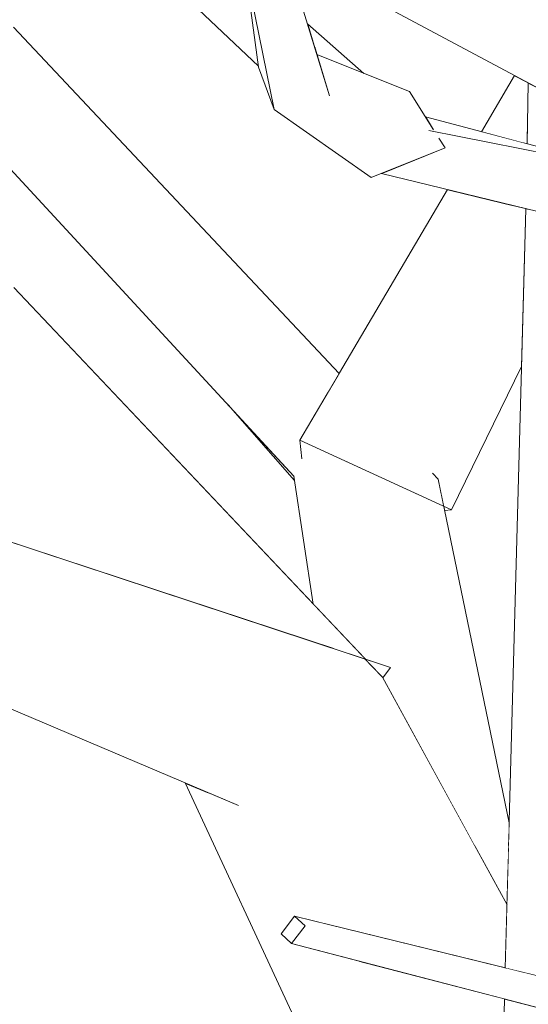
# Model space of a CAD drawing. Extents: x -289599 to -184549, y 66678 to 295474.
# Tile 7 of 256: x -282667 to -282620, y 71565 to 71657. Entities that reach past the tile are written whole.
import ezdxf

# ---------------------------------------------------------------- set-up
doc = ezdxf.new("R2010")
doc.units = 0
doc.header["$MEASUREMENT"] = 0
doc.linetypes.add('Wipeout_Contour', pattern=[1000, 0, -1000])
doc.layers.add('arch drzewa', color=8, linetype='Continuous')
doc.layers.add('arch drzewa_Nr_Pióra__4', color=8, linetype='Continuous', lineweight=9)

msp = doc.modelspace()

# ---------------------------------------------------------------- wipeouts: each hides what was drawn before it
at = {"color": 254, "linetype": 'Wipeout_Contour', "lineweight": 0, "ltscale": 1355607.393881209}
msp.add_wipeout([(-282668.031, 71656.108), (-282678.155, 71653.459), (-282638.669, 71622.042), (-282637.669, 71623.743)], dxfattribs=at).dxf.layer = 'arch drzewa'
at = {"color": 254, "linetype": 'Wipeout_Contour', "lineweight": 0, "ltscale": 1694305.510992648}
msp.add_wipeout([(-282620.02, 71650.884), (-282620.117, 71645.196), (-282611.395, 71642.873), (-282605.144, 71641.621), (-282605.296, 71642.992)], dxfattribs=at).dxf.layer = 'arch drzewa'
at = {"color": 254, "linetype": 'Wipeout_Contour', "lineweight": 0, "ltscale": 1355433.733405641}
msp.add_wipeout([(-282620.25, 71639.143), (-282622.157, 71568.244), (-282616.166, 71566.773), (-282620.002, 71639.083)], dxfattribs=at).dxf.layer = 'arch drzewa'
at = {"color": 254, "linetype": 'Wipeout_Contour', "lineweight": 0, "ltscale": 2371880.288491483}
msp.add_wipeout([(-282623.628, 71513.503), (-282618.59, 71513.503), (-282621.422, 71519.602), (-282614.596, 71513.503), (-282613.34, 71513.503), (-282616.004, 71563.721), (-282622.234, 71565.347)], dxfattribs=at).dxf.layer = 'arch drzewa'

# ---------------------------------------------------------------- next in the draw order: wipeouts: each hides what was drawn before it
at = {"color": 254, "linetype": 'Wipeout_Contour', "lineweight": 0, "ltscale": 1016607.363809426}
msp.add_wipeout([(-282620.476, 71645.292), (-282620.117, 71645.196), (-282620.081, 71647.31)], dxfattribs=at).dxf.layer = 'arch drzewa'
at = {"color": 254, "linetype": 'Wipeout_Contour', "lineweight": 0, "ltscale": 2372080.959826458}
msp.add_wipeout([(-282641.873, 71614.158), (-282621.828, 71580.465), (-282621.792, 71581.81), (-282628.43, 71613.894), (-282630.489, 71613.935), (-282629.296, 71612.004), (-282634.437, 71614.012)], dxfattribs=at).dxf.layer = 'arch drzewa'
at = {"color": 254, "linetype": 'Wipeout_Contour', "lineweight": 0, "ltscale": 1016567.963173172}
msp.add_wipeout([(-282625.067, 71579.747), (-282621.998, 71574.135), (-282621.849, 71579.667)], dxfattribs=at).dxf.layer = 'arch drzewa'

# ---------------------------------------------------------------- next in the draw order: wipeouts: each hides what was drawn before it
at = {"color": 254, "linetype": 'Wipeout_Contour', "lineweight": 0, "ltscale": 1694353.892515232}
msp.add_wipeout([(-282624.387, 71646.334), (-282620.476, 71645.292), (-282620.081, 71647.31), (-282620.02, 71650.884), (-282621.306, 71651.573)], dxfattribs=at).dxf.layer = 'arch drzewa'
at = {"color": 254, "linetype": 'Wipeout_Contour', "lineweight": 0, "ltscale": 2710941.585898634}
msp.add_wipeout([(-282641.873, 71614.158), (-282640.088, 71602.23), (-282635.233, 71597.095), (-282632.866, 71596.312), (-282633.593, 71595.34), (-282625.067, 71579.747), (-282621.849, 71579.667), (-282621.828, 71580.465)], dxfattribs=at).dxf.layer = 'arch drzewa'

# ---------------------------------------------------------------- next in the draw order: wipeouts: each hides what was drawn before it
at = {"color": 254, "linetype": 'Wipeout_Contour', "lineweight": 0, "ltscale": 2033332.760403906}
msp.add_wipeout([(-282678.155, 71653.459), (-282641.873, 71614.158), (-282634.437, 71614.012), (-282641.132, 71615.819), (-282641.314, 71617.545), (-282638.669, 71622.042)], dxfattribs=at).dxf.layer = 'arch drzewa'
at = {"color": 254, "linetype": 'Wipeout_Contour', "lineweight": 0, "ltscale": 1355469.207836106}
msp.add_wipeout([(-282627.178, 71611.028), (-282620.646, 71624.413), (-282620.25, 71639.143), (-282621.613, 71639.476)], dxfattribs=at).dxf.layer = 'arch drzewa'
at = {"color": 254, "linetype": 'Wipeout_Contour', "lineweight": 0, "ltscale": 1016609.342372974}
msp.add_wipeout([(-282628.902, 71614.271), (-282628.43, 71613.894), (-282628.839, 71614.331)], dxfattribs=at).dxf.layer = 'arch drzewa'
at = {"color": 254, "linetype": 'Wipeout_Contour', "lineweight": 0, "ltscale": 2372084.932530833}
msp.add_wipeout([(-282649.891, 71584.619), (-282638.905, 71572.356), (-282622.157, 71568.244), (-282621.998, 71574.135), (-282633.617, 71595.385), (-282637.522, 71594.052), (-282647.14, 71583.451)], dxfattribs=at).dxf.layer = 'arch drzewa'

# ---------------------------------------------------------------- next in the draw order: wipeouts: each hides what was drawn before it
at = {"color": 254, "linetype": 'Wipeout_Contour', "lineweight": 0, "ltscale": 1016655.732144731}
msp.add_wipeout([(-282641.873, 71614.158), (-282648.028, 71620.824), (-282641.814, 71613.762)], dxfattribs=at).dxf.layer = 'arch drzewa'
at = {"color": 254, "linetype": 'Wipeout_Contour', "lineweight": 0, "ltscale": 1016611.297535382}
msp.add_wipeout([(-282628.902, 71614.271), (-282630.489, 71613.935), (-282628.43, 71613.894)], dxfattribs=at).dxf.layer = 'arch drzewa'
at = {"color": 254, "linetype": 'Wipeout_Contour', "lineweight": 0, "ltscale": 1694358.317448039}
msp.add_wipeout([(-282635.515, 71596.52), (-282633.617, 71595.385), (-282635.143, 71596.999), (-282635.428, 71596.68), (-282635.389, 71596.674)], dxfattribs=at).dxf.layer = 'arch drzewa'
at = {"color": 254, "linetype": 'Wipeout_Contour', "lineweight": 0, "ltscale": 1016568.715548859}
msp.add_wipeout([(-282635.797, 71568.888), (-282622.537, 71554.087), (-282622.234, 71565.347)], dxfattribs=at).dxf.layer = 'arch drzewa'

# ---------------------------------------------------------------- next in the draw order: wipeouts: each hides what was drawn before it
at = {"color": 254, "linetype": 'Wipeout_Contour', "lineweight": 0, "ltscale": 3388714.478367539}
msp.add_wipeout([(-282627.565, 71640.928), (-282641.314, 71617.545), (-282629.296, 71612.004), (-282630.489, 71613.935), (-282628.902, 71614.271), (-282628.839, 71614.331), (-282628.43, 71613.894), (-282627.906, 71611.363), (-282627.178, 71611.028), (-282621.613, 71639.476)], dxfattribs=at).dxf.layer = 'arch drzewa'
at = {"color": 254, "linetype": 'Wipeout_Contour', "lineweight": 0, "ltscale": 1016616.358331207}
msp.add_wipeout([(-282637.522, 71594.052), (-282633.617, 71595.385), (-282635.515, 71596.52)], dxfattribs=at).dxf.layer = 'arch drzewa'
at = {"color": 254, "linetype": 'Wipeout_Contour', "lineweight": 0, "ltscale": 3049818.525090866}
msp.add_wipeout([(-282652.037, 71585.53), (-282623.353, 71523.759), (-282622.537, 71554.087), (-282635.797, 71568.888), (-282642.092, 71570.531), (-282643.076, 71571.422), (-282641.81, 71573.07), (-282638.905, 71572.356), (-282649.891, 71584.619)], dxfattribs=at).dxf.layer = 'arch drzewa'

# ---------------------------------------------------------------- next in the draw order: wipeouts: each hides what was drawn before it
at = {"color": 254, "linetype": 'Wipeout_Contour', "lineweight": 0, "ltscale": 1355510.150854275}
msp.add_wipeout([(-282641.314, 71617.545), (-282641.132, 71615.819), (-282634.437, 71614.012), (-282629.296, 71612.004)], dxfattribs=at).dxf.layer = 'arch drzewa'
at = {"color": 254, "linetype": 'Wipeout_Contour', "lineweight": 0, "ltscale": 1016603.852254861}
msp.add_wipeout([(-282627.178, 71611.028), (-282627.906, 71611.363), (-282627.823, 71610.962)], dxfattribs=at).dxf.layer = 'arch drzewa'
at = {"color": 254, "linetype": 'Wipeout_Contour', "lineweight": 0, "ltscale": 1016583.154939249}
msp.add_wipeout([(-282608.466, 71564.883), (-282641.81, 71573.07), (-282640.827, 71572.179)], dxfattribs=at).dxf.layer = 'arch drzewa'

# ---------------------------------------------------------------- next in the draw order: linework, layer by layer
at = {"layer": 'arch drzewa_Nr_Pióra__4', "linetype": 'Continuous'}
for p, q in [((-282628.43, 71613.894), (-282628.962, 71614.462)), ((-282621.792, 71581.81), (-282628.43, 71613.894)), ((-282627.823, 71610.962), (-282627.178, 71611.028))]:
    msp.add_line(p, q, dxfattribs=at)

# ---------------------------------------------------------------- next in the draw order: wipeouts: each hides what was drawn before it
at = {"color": 254, "linetype": 'Wipeout_Contour', "lineweight": 0, "ltscale": 1355583.306320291}
msp.add_wipeout([(-282681.59, 71624.097), (-282638.006, 71598.012), (-282635.233, 71597.095), (-282668.013, 71631.774)], dxfattribs=at).dxf.layer = 'arch drzewa'
at = {"color": 254, "linetype": 'Wipeout_Contour', "lineweight": 0, "ltscale": 1016546.657556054}
msp.add_wipeout([(-282640.827, 71572.179), (-282605.769, 71563.901), (-282608.466, 71564.883)], dxfattribs=at).dxf.layer = 'arch drzewa'

# ---------------------------------------------------------------- next in the draw order: wipeouts: each hides what was drawn before it
at = {"color": 254, "linetype": 'Wipeout_Contour', "lineweight": 0, "ltscale": 3050091.357024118}
msp.add_wipeout([(-282666.915, 71681.245), (-282666.161, 71678.864), (-282665.62, 71678.356), (-282660.502, 71673.862), (-282644.688, 71667.464), (-282643.42, 71667.545), (-282643.259, 71666.886), (-282556.467, 71631.774), (-282662.695, 71685.624)], dxfattribs=at).dxf.layer = 'arch drzewa'
at = {"color": 254, "linetype": 'Wipeout_Contour', "lineweight": 0, "ltscale": 1016706.203298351}
msp.add_wipeout([(-282638.006, 71598.012), (-282681.59, 71624.097), (-282669.053, 71608.277)], dxfattribs=at).dxf.layer = 'arch drzewa'
at = {"color": 254, "linetype": 'Wipeout_Contour', "lineweight": 0, "ltscale": 1016579.969575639}
msp.add_wipeout([(-282605.769, 71563.901), (-282640.827, 71572.179), (-282642.092, 71570.531)], dxfattribs=at).dxf.layer = 'arch drzewa'

# ---------------------------------------------------------------- next in the draw order: wipeouts: each hides what was drawn before it
at = {"color": 254, "linetype": 'Wipeout_Contour', "lineweight": 0, "ltscale": 1016718.231404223}
msp.add_wipeout([(-282671.213, 71677.151), (-282645.184, 71652.456), (-282646.053, 71658.728)], dxfattribs=at).dxf.layer = 'arch drzewa'
at = {"color": 254, "linetype": 'Wipeout_Contour', "lineweight": 0, "ltscale": 2371953.022986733}
msp.add_wipeout([(-282556.467, 71631.774), (-282643.259, 71666.886), (-282642.261, 71662.805), (-282601.301, 71640.851), (-282599.544, 71640.499), (-282598.705, 71639.46), (-282570.043, 71624.097)], dxfattribs=at).dxf.layer = 'arch drzewa'
at = {"color": 254, "linetype": 'Wipeout_Contour', "lineweight": 0, "ltscale": 2372291.502414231}
msp.add_wipeout([(-282690.929, 71615.51), (-282700.174, 71606.006), (-282700.157, 71605.973), (-282635.428, 71596.68), (-282635.143, 71596.999), (-282634.749, 71596.582), (-282632.866, 71596.312)], dxfattribs=at).dxf.layer = 'arch drzewa'
at = {"color": 254, "linetype": 'Wipeout_Contour', "lineweight": 0, "ltscale": 1016544.942100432}
msp.add_wipeout([(-282642.092, 71570.531), (-282606.605, 71561.267), (-282605.769, 71563.901)], dxfattribs=at).dxf.layer = 'arch drzewa'

# ---------------------------------------------------------------- next in the draw order: linework, layer by layer
at = {"layer": 'arch drzewa_Nr_Pióra__4', "linetype": 'Continuous'}
for p, q in [((-282627.178, 71611.028), (-282620.646, 71624.413)), ((-282641.814, 71613.762), (-282648.028, 71620.824)), ((-282627.178, 71611.028), (-282641.314, 71617.545)), ((-282641.314, 71617.545), (-282641.128, 71615.777)), ((-282641.873, 71614.158), (-282641.842, 71614.118)), ((-282623.628, 71513.503), (-282622.234, 71565.347))]:
    msp.add_line(p, q, dxfattribs=at)

# ---------------------------------------------------------------- next in the draw order: wipeouts: each hides what was drawn before it
at = {"color": 254, "linetype": 'Wipeout_Contour', "lineweight": 0, "ltscale": 1355554.068298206}
msp.add_wipeout([(-282640.618, 71656.402), (-282639.968, 71654.274), (-282638.006, 71652.837), (-282635.352, 71651.777)], dxfattribs=at).dxf.layer = 'arch drzewa'
at = {"color": 254, "linetype": 'Wipeout_Contour', "lineweight": 0, "ltscale": 1355492.952026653}
msp.add_wipeout([(-282629.614, 71647.727), (-282628.862, 71646.537), (-282629.226, 71646.443), (-282611.388, 71642.871)], dxfattribs=at).dxf.layer = 'arch drzewa'
at = {"color": 254, "linetype": 'Wipeout_Contour', "lineweight": 0, "ltscale": 1694501.850955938}
msp.add_wipeout([(-282635.389, 71596.674), (-282700.157, 71605.973), (-282700.149, 71605.958), (-282647.14, 71583.451), (-282637.522, 71594.052)], dxfattribs=at).dxf.layer = 'arch drzewa'
at = {"color": 254, "linetype": 'Wipeout_Contour', "lineweight": 0, "ltscale": 1355481.984143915}
msp.add_wipeout([(-282634.749, 71596.582), (-282633.617, 71595.385), (-282633.593, 71595.34), (-282632.866, 71596.312)], dxfattribs=at).dxf.layer = 'arch drzewa'
at = {"color": 254, "linetype": 'Wipeout_Contour', "lineweight": 0, "ltscale": 1355491.390602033}
msp.add_wipeout([(-282641.81, 71573.07), (-282643.076, 71571.422), (-282642.092, 71570.531), (-282640.827, 71572.179)], dxfattribs=at).dxf.layer = 'arch drzewa'

# ---------------------------------------------------------------- next in the draw order: linework, layer by layer
at = {"layer": 'arch drzewa_Nr_Pióra__4', "linetype": 'Continuous'}
for p, q in [((-282633.617, 71595.385), (-282668.013, 71631.774)), ((-282632.866, 71596.312), (-282690.929, 71615.51)), ((-282640.088, 71602.23), (-282641.873, 71614.158)), ((-282647.04, 71583.408), (-282700.149, 71605.958)), ((-282632.866, 71596.312), (-282633.593, 71595.34)), ((-282621.998, 71574.135), (-282633.617, 71595.385)), ((-282623.353, 71523.759), (-282652.037, 71585.53)), ((-282643.076, 71571.422), (-282641.81, 71573.07)), ((-282641.81, 71573.07), (-282640.827, 71572.179)), ((-282608.466, 71564.883), (-282641.81, 71573.07)), ((-282640.827, 71572.179), (-282642.092, 71570.531)), ((-282642.092, 71570.531), (-282643.076, 71571.422)), ((-282606.605, 71561.267), (-282642.092, 71570.531))]:
    msp.add_line(p, q, dxfattribs=at)

# ---------------------------------------------------------------- next in the draw order: wipeouts: each hides what was drawn before it
at = {"color": 254, "linetype": 'Wipeout_Contour', "lineweight": 0, "ltscale": 1016667.492510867}
msp.add_wipeout([(-282638.006, 71652.837), (-282639.968, 71654.274), (-282639.741, 71653.529)], dxfattribs=at).dxf.layer = 'arch drzewa'
at = {"color": 254, "linetype": 'Wipeout_Contour', "lineweight": 0, "ltscale": 1694358.450569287}
msp.add_wipeout([(-282627.775, 71644.816), (-282633.236, 71642.617), (-282599.544, 71640.499), (-282629.239, 71646.446), (-282628.313, 71645.669)], dxfattribs=at).dxf.layer = 'arch drzewa'

# ---------------------------------------------------------------- next in the draw order: linework, layer by layer
at = {"layer": 'arch drzewa_Nr_Pióra__4', "linetype": 'Continuous'}
for p, q in [((-282624.387, 71646.334), (-282621.306, 71651.573)), ((-282620.117, 71645.196), (-282620.02, 71650.884))]:
    msp.add_line(p, q, dxfattribs=at)

# ---------------------------------------------------------------- next in the draw order: wipeouts: each hides what was drawn before it
at = {"color": 254, "linetype": 'Wipeout_Contour', "lineweight": 0, "ltscale": 1016657.62788062}
msp.add_wipeout([(-282639.741, 71653.529), (-282638.564, 71649.674), (-282631.102, 71650.081)], dxfattribs=at).dxf.layer = 'arch drzewa'
at = {"color": 254, "linetype": 'Wipeout_Contour', "lineweight": 0, "ltscale": 1355466.451903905}
msp.add_wipeout([(-282633.236, 71642.617), (-282633.709, 71642.427), (-282609.816, 71636.598), (-282599.544, 71640.499)], dxfattribs=at).dxf.layer = 'arch drzewa'

# ---------------------------------------------------------------- next in the draw order: linework, layer by layer
at = {"layer": 'arch drzewa_Nr_Pióra__4', "linetype": 'Continuous'}
for p, q in [((-282641.314, 71617.545), (-282627.565, 71640.928)), ((-282622.157, 71568.244), (-282620.25, 71639.143))]:
    msp.add_line(p, q, dxfattribs=at)

# ---------------------------------------------------------------- next in the draw order: wipeouts: each hides what was drawn before it
at = {"color": 254, "linetype": 'Wipeout_Contour', "lineweight": 0, "ltscale": 2372156.211999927}
msp.add_wipeout([(-282631.102, 71650.081), (-282638.564, 71649.674), (-282627.775, 71644.816), (-282628.313, 71645.669), (-282629.239, 71646.446), (-282629.226, 71646.443), (-282628.862, 71646.537)], dxfattribs=at).dxf.layer = 'arch drzewa'

# ---------------------------------------------------------------- next in the draw order: wipeouts: each hides what was drawn before it
at = {"color": 254, "linetype": 'Wipeout_Contour', "lineweight": 0, "ltscale": 1016656.159926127}
msp.add_wipeout([(-282627.775, 71644.816), (-282638.564, 71649.674), (-282643.715, 71648.403)], dxfattribs=at).dxf.layer = 'arch drzewa'

# ---------------------------------------------------------------- next in the draw order: wipeouts: each hides what was drawn before it
at = {"color": 254, "linetype": 'Wipeout_Contour', "lineweight": 0, "ltscale": 1016650.750429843}
msp.add_wipeout([(-282643.715, 71648.403), (-282634.661, 71642.043), (-282627.775, 71644.816)], dxfattribs=at).dxf.layer = 'arch drzewa'

# ---------------------------------------------------------------- next in the draw order: linework, layer by layer
at = {"layer": 'arch drzewa_Nr_Pióra__4', "linetype": 'Continuous'}
for p, q in [((-282631.102, 71650.081), (-282628.85, 71646.518)), ((-282611.395, 71642.873), (-282629.614, 71647.727)), ((-282599.544, 71640.499), (-282629.293, 71646.457)), ((-282628.347, 71645.722), (-282627.775, 71644.816)), ((-282627.775, 71644.816), (-282634.661, 71642.043)), ((-282609.816, 71636.598), (-282633.709, 71642.427))]:
    msp.add_line(p, q, dxfattribs=at)

# ---------------------------------------------------------------- next in the draw order: wipeouts: each hides what was drawn before it
at = {"color": 254, "linetype": 'Wipeout_Contour', "lineweight": 0, "ltscale": 1016685.528927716}
msp.add_wipeout([(-282646.521, 71662.108), (-282645.172, 71652.369), (-282643.715, 71648.403)], dxfattribs=at).dxf.layer = 'arch drzewa'

# ---------------------------------------------------------------- next in the draw order: wipeouts: each hides what was drawn before it
at = {"color": 254, "linetype": 'Wipeout_Contour', "lineweight": 0, "ltscale": 1016683.152633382}
msp.add_wipeout([(-282638.564, 71649.674), (-282643.239, 71664.981), (-282647.059, 71664.739)], dxfattribs=at).dxf.layer = 'arch drzewa'

# ---------------------------------------------------------------- next in the draw order: wipeouts: each hides what was drawn before it
at = {"color": 254, "linetype": 'Wipeout_Contour', "lineweight": 0, "ltscale": 1016679.477941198}
msp.add_wipeout([(-282647.059, 71664.739), (-282643.715, 71648.403), (-282638.564, 71649.674)], dxfattribs=at).dxf.layer = 'arch drzewa'

# ---------------------------------------------------------------- next in the draw order: linework, layer by layer
at = {"layer": 'arch drzewa_Nr_Pióra__4', "linetype": 'Continuous'}
for p, q in [((-282645.184, 71652.456), (-282671.213, 71677.151)), ((-282643.715, 71648.403), (-282647.059, 71664.739)), ((-282638.564, 71649.674), (-282643.239, 71664.981)), ((-282601.301, 71640.851), (-282642.261, 71662.805)), ((-282645.172, 71652.369), (-282646.521, 71662.108)), ((-282635.352, 71651.777), (-282640.618, 71656.402)), ((-282637.669, 71623.743), (-282668.031, 71656.108)), ((-282631.102, 71650.081), (-282639.741, 71653.529)), ((-282641.873, 71614.158), (-282678.155, 71653.459)), ((-282643.715, 71648.403), (-282645.172, 71652.369)), ((-282634.661, 71642.043), (-282643.715, 71648.403))]:
    msp.add_line(p, q, dxfattribs=at)

doc.saveas('drawing.dxf')
